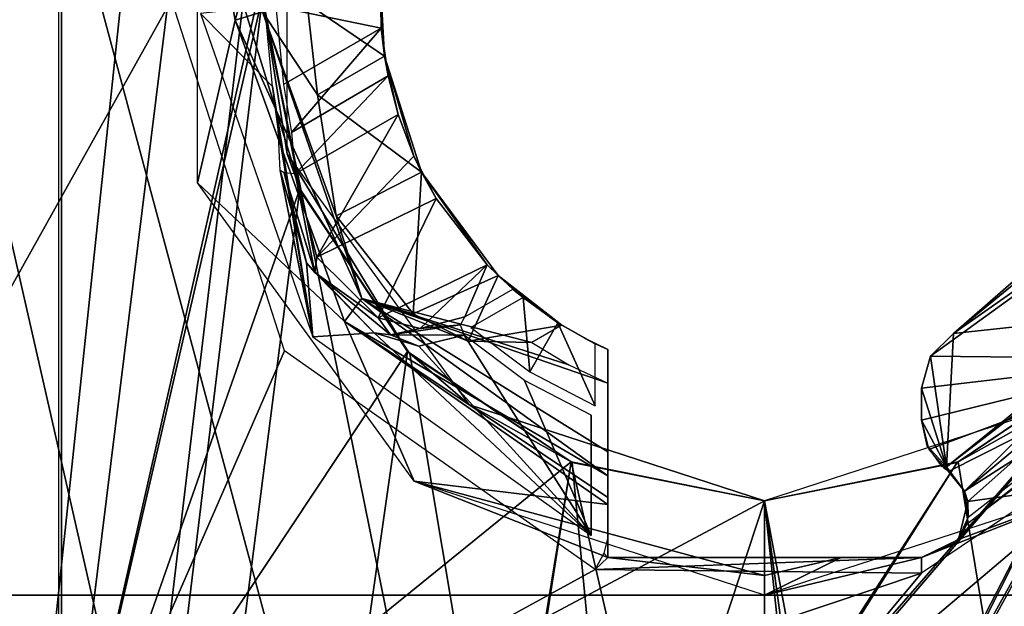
# Model space of a CAD drawing. Header units: millimetres. Extents: x -108 to 112, y -157 to 157.
# Tile 99 of 118: x -22 to -6, y 35 to 44. Entities that reach past the tile are written whole.
import ezdxf

# ---------------------------------------------------------------- set-up
doc = ezdxf.new("R2010")
doc.units = ezdxf.units.MM
doc.header["$LTSCALE"] = 33.374815
for name, color, linetype in [('198', 7, 'CONTINUOUS'), ('5', 7, 'CONTINUOUS'), ('589', 7, 'CONTINUOUS'), ('590', 7, 'CONTINUOUS'), ('602', 7, 'CONTINUOUS'), ('603', 7, 'CONTINUOUS'), ('625', 7, 'CONTINUOUS'), ('626', 7, 'CONTINUOUS'), ('627', 7, 'CONTINUOUS'), ('628', 7, 'CONTINUOUS'), ('629', 7, 'CONTINUOUS'), ('630', 7, 'CONTINUOUS'), ('631', 7, 'CONTINUOUS'), ('632', 7, 'CONTINUOUS'), ('633', 7, 'CONTINUOUS'), ('635', 7, 'CONTINUOUS'), ('636', 7, 'CONTINUOUS'), ('637', 7, 'CONTINUOUS'), ('642', 7, 'CONTINUOUS'), ('644', 7, 'CONTINUOUS'), ('645', 7, 'CONTINUOUS'), ('646', 7, 'CONTINUOUS'), ('647', 7, 'CONTINUOUS'), ('648', 7, 'CONTINUOUS'), ('650', 7, 'CONTINUOUS'), ('653', 7, 'CONTINUOUS'), ('656', 7, 'CONTINUOUS'), ('657', 7, 'CONTINUOUS'), ('659', 7, 'CONTINUOUS'), ('664', 7, 'CONTINUOUS'), ('665', 7, 'CONTINUOUS'), ('667', 7, 'CONTINUOUS'), ('966', 7, 'CONTINUOUS')]:
    doc.layers.add(name, color=color, linetype=linetype)

msp = doc.modelspace()

# ---------------------------------------------------------------- linework, layer by layer
at = {"layer": '198', "color": 7, "linetype": 'CONTINUOUS'}
for points in [[(-83, 47.9, -68.5), (83, 47.9, -68.5), (83, 1.6, -68.5), (-83, 47.9, -68.5)], [(-83, 47.9, -68.5), (83, 1.6, -68.5), (24.489, 1.737, -68.5), (-83, 47.9, -68.5)], [(-83, 47.9, -68.5), (24.489, 1.737, -68.5), (-43.011, 1.737, -68.5), (-83, 47.9, -68.5)]]:
    msp.add_3dface(points, dxfattribs=at)
at = {"layer": '5', "color": 7, "linetype": 'CONTINUOUS'}
for points in [[(42, 155, 60), (-42, 155, 60), (-28.535, 33.535, 60), (42, 155, 60)], [(-25, 35, 60), (42, 155, 60), (-28.535, 33.535, 60), (-25, 35, 60)], [(25, 35, 60), (42, 155, 60), (-25, 35, 60), (25, 35, 60)]]:
    msp.add_3dface(points, dxfattribs=at)
at = {"layer": '589', "linetype": 'CONTINUOUS'}
for points in [[(-35.75, -100, -91), (-35.75, 100, -91), (-16.749, -80.026, -91), (-35.75, -100, -91)], [(-35.75, 100, -91), (-10.25, -36.5, -91), (-13.333, -37.12, -91), (-35.75, 100, -91)], [(-10.25, -36.5, -91), (-35.75, 100, -91), (-15.25, -0.02, -91), (-10.25, -36.5, -91)], [(-18.249, -44.532, -91), (-35.75, 100, -91), (-17.654, -41.472, -91), (-18.249, -44.532, -91)], [(-35.75, 100, -91), (-18.249, -44.532, -91), (-14.873, -75.431, -91), (-35.75, 100, -91)], [(-17.654, -41.472, -91), (-35.75, 100, -91), (-15.939, -38.877, -91), (-17.654, -41.472, -91)], [(-15.939, -38.877, -91), (-35.75, 100, -91), (-13.333, -37.12, -91), (-15.939, -38.877, -91)], [(-17.629, 41.41, -91), (-35.75, 100, -91), (-18.249, 44.468, -91), (-17.629, 41.41, -91)], [(-35.75, 100, -91), (-17.629, 41.41, -91), (-10.25, 5, -91), (-35.75, 100, -91)], [(-35.75, 100, -91), (-10.25, 5, -91), (-13.812, 3.508, -91), (-35.75, 100, -91)], [(-15.25, -0.02, -91), (-35.75, 100, -91), (-13.812, 3.508, -91), (-15.25, -0.02, -91)], [(-16.749, -80.026, -91), (-35.75, 100, -91), (-14.873, -75.431, -91), (-16.749, -80.026, -91)], [(-17.629, 41.41, -91), (-15.904, 38.841, -91), (-10.25, 5, -91), (-17.629, 41.41, -91)], [(-15.904, 38.841, -91), (-13.317, 37.113, -91), (-10.25, 5, -91), (-15.904, 38.841, -91)], [(-4.561, 38.877, -91), (15.25, -100, -91), (-7.167, 37.12, -91), (-4.561, 38.877, -91)], [(-13.317, 37.113, -91), (-10.25, 36.5, -91), (-10.25, 5, -91), (-13.317, 37.113, -91)], [(-7.167, 37.12, -91), (15.25, -100, -91), (-10.25, 36.5, -91), (-7.167, 37.12, -91)], [(-10.25, 36.5, -91), (15.25, -100, -91), (-5.25, 0.032, -91), (-10.25, 36.5, -91)], [(-10.25, 5, -91), (-10.25, 36.5, -91), (-6.703, 3.522, -91), (-10.25, 5, -91)], [(-6.703, 3.522, -91), (-10.25, 36.5, -91), (-5.25, 0.032, -91), (-6.703, 3.522, -91)]]:
    msp.add_3dface(points, dxfattribs=at)
at = {"layer": '590', "linetype": 'CONTINUOUS'}
for points in [[(-35.75, 100, -89), (-35.75, -100, -89), (-16.749, 80.026, -89), (-35.75, 100, -89)], [(15.25, 100, -89), (-2.871, 41.41, -89), (-10.25, 8.9, -89), (15.25, 100, -89)], [(-7.484, 8.459, -89), (15.25, 100, -89), (-10.25, 8.9, -89), (-7.484, 8.459, -89)], [(-4.98, 7.17, -89), (15.25, 100, -89), (-7.484, 8.459, -89), (-4.98, 7.17, -89)], [(-4.561, -38.877, -89), (15.25, 100, -89), (-7.167, -37.12, -89), (-4.561, -38.877, -89)], [(-7.167, -37.12, -89), (15.25, 100, -89), (-1.792, -2.767, -89), (-7.167, -37.12, -89)], [(-16.749, 80.026, -89), (-35.75, -100, -89), (-14.873, 75.431, -89), (-16.749, 80.026, -89)], [(-35.75, -100, -89), (-18.249, 44.532, -89), (-14.873, 75.431, -89), (-35.75, -100, -89)], [(-18.249, 44.532, -89), (-35.75, -100, -89), (-17.654, 41.472, -89), (-18.249, 44.532, -89)], [(-17.654, 41.472, -89), (-35.75, -100, -89), (-15.939, 38.877, -89), (-17.654, 41.472, -89)], [(-2.871, 41.41, -89), (-8.52, 29.247, -89), (-10.25, 8.9, -89), (-2.871, 41.41, -89)], [(-8.52, 29.247, -89), (-2.871, 41.41, -89), (-8.513, 31.239, -89), (-8.52, 29.247, -89)], [(-2.871, 41.41, -89), (-4.596, 38.841, -89), (-8.513, 31.239, -89), (-2.871, 41.41, -89)], [(-15.939, 38.877, -89), (-35.75, -100, -89), (-13.333, 37.12, -89), (-15.939, 38.877, -89)], [(-4.596, 38.841, -89), (-7.183, 37.113, -89), (-10.25, 32.25, -89), (-4.596, 38.841, -89)], [(-8.513, 31.239, -89), (-4.596, 38.841, -89), (-10.25, 32.25, -89), (-8.513, 31.239, -89)], [(-13.333, 37.12, -89), (-35.75, -100, -89), (-18.708, 2.767, -89), (-13.333, 37.12, -89)], [(-11.98, 31.253, -89), (-13.333, 37.12, -89), (-18.708, 2.767, -89), (-11.98, 31.253, -89)], [(-10.25, 36.5, -89), (-13.333, 37.12, -89), (-11.98, 31.253, -89), (-10.25, 36.5, -89)], [(-7.183, 37.113, -89), (-10.25, 36.5, -89), (-10.25, 32.25, -89), (-7.183, 37.113, -89)], [(-10.25, 32.25, -89), (-10.25, 36.5, -89), (-11.98, 31.253, -89), (-10.25, 32.25, -89)]]:
    msp.add_3dface(points, dxfattribs=at)
at = {"layer": '602', "linetype": 'CONTINUOUS'}
for points in [[(-7.167, 37.12, -91), (-7.183, 37.113, -89), (-4.596, 38.841, -89), (-7.167, 37.12, -91)], [(-4.561, 38.877, -91), (-7.167, 37.12, -91), (-4.596, 38.841, -89), (-4.561, 38.877, -91)], [(-7.167, 37.12, -91), (-10.25, 36.5, -91), (-7.183, 37.113, -89), (-7.167, 37.12, -91)], [(-10.25, 36.5, -91), (-10.25, 36.5, -89), (-7.183, 37.113, -89), (-10.25, 36.5, -91)]]:
    msp.add_3dface(points, dxfattribs=at)
at = {"layer": '603', "linetype": 'CONTINUOUS'}
for points in [[(-18.249, 44.468, -91), (-18.249, 44.532, -89), (-17.654, 41.472, -89), (-18.249, 44.468, -91)], [(-17.629, 41.41, -91), (-18.249, 44.468, -91), (-17.654, 41.472, -89), (-17.629, 41.41, -91)], [(-17.629, 41.41, -91), (-17.654, 41.472, -89), (-15.939, 38.877, -89), (-17.629, 41.41, -91)], [(-15.904, 38.841, -91), (-17.629, 41.41, -91), (-15.939, 38.877, -89), (-15.904, 38.841, -91)], [(-15.904, 38.841, -91), (-15.939, 38.877, -89), (-13.333, 37.12, -89), (-15.904, 38.841, -91)], [(-13.317, 37.113, -91), (-15.904, 38.841, -91), (-13.333, 37.12, -89), (-13.317, 37.113, -91)], [(-10.25, 36.5, -89), (-13.317, 37.113, -91), (-13.333, 37.12, -89), (-10.25, 36.5, -89)], [(-10.25, 36.5, -91), (-13.317, 37.113, -91), (-10.25, 36.5, -89), (-10.25, 36.5, -91)]]:
    msp.add_3dface(points, dxfattribs=at)
at = {"layer": '625', "color": 7, "linetype": 'CONTINUOUS'}
for points in [[(-21.5, 58.5, -87), (-21.5, 30.5, -87), (-17.629, 47.59, -87), (-21.5, 58.5, -87)], [(-17.629, 47.59, -87), (-21.5, 30.5, -87), (-18.249, 44.532, -87), (-17.629, 47.59, -87)], [(-18.249, 44.532, -87), (-21.5, 30.5, -87), (-17.654, 41.472, -87), (-18.249, 44.532, -87)], [(-17.654, 41.472, -87), (-21.5, 30.5, -87), (-15.939, 38.877, -87), (-17.654, 41.472, -87)], [(-8.426, 31.289, -87), (1, 30.5, -87), (-2.871, 41.41, -87), (-8.426, 31.289, -87)], [(-4.596, 38.841, -87), (-8.426, 31.289, -87), (-2.871, 41.41, -87), (-4.596, 38.841, -87)], [(-15.939, 38.877, -87), (-21.5, 30.5, -87), (-13.333, 37.12, -87), (-15.939, 38.877, -87)], [(-10.25, 32.35, -87), (-8.426, 31.289, -87), (-4.596, 38.841, -87), (-10.25, 32.35, -87)], [(-7.183, 37.113, -87), (-10.25, 32.35, -87), (-4.596, 38.841, -87), (-7.183, 37.113, -87)], [(-13.333, 37.12, -87), (-21.5, 30.5, -87), (-10.25, 36.5, -87), (-13.333, 37.12, -87)], [(-10.25, 36.5, -87), (-10.25, 32.35, -87), (-7.183, 37.113, -87), (-10.25, 36.5, -87)], [(-21.5, 30.5, -87), (-10.25, 32.35, -87), (-10.25, 36.5, -87), (-21.5, 30.5, -87)]]:
    msp.add_3dface(points, dxfattribs=at)
at = {"layer": '626', "color": 7, "linetype": 'CONTINUOUS'}
for points in [[(-17.858, 46.972, -89), (-18.249, 44.532, -87), (-17.858, 42.028, -89), (-17.858, 46.972, -89)], [(-18.249, 44.532, -87), (-17.654, 41.472, -87), (-17.858, 42.028, -89), (-18.249, 44.532, -87)], [(-17.654, 41.472, -87), (-15.939, 38.877, -87), (-17.858, 42.028, -89), (-17.654, 41.472, -87)], [(-17.858, 42.028, -89), (-15.939, 38.877, -87), (-14.952, 38.028, -89), (-17.858, 42.028, -89)], [(-15.939, 38.877, -87), (-13.333, 37.12, -87), (-14.952, 38.028, -89), (-15.939, 38.877, -87)], [(-13.333, 37.12, -87), (-10.25, 36.5, -87), (-14.952, 38.028, -89), (-13.333, 37.12, -87)], [(-14.952, 38.028, -89), (-10.25, 36.5, -87), (-10.25, 36.5, -89), (-14.952, 38.028, -89)]]:
    msp.add_3dface(points, dxfattribs=at)
at = {"layer": '627', "color": 7, "linetype": 'CONTINUOUS'}
for points in [[(-7.183, 37.113, -87), (-4.596, 38.841, -87), (-5.548, 38.028, -89), (-7.183, 37.113, -87)], [(-10.25, 36.5, -89), (-7.183, 37.113, -87), (-5.548, 38.028, -89), (-10.25, 36.5, -89)], [(-10.25, 36.5, -87), (-7.183, 37.113, -87), (-10.25, 36.5, -89), (-10.25, 36.5, -87)]]:
    msp.add_3dface(points, dxfattribs=at)
at = {"layer": '628', "linetype": 'CONTINUOUS'}
msp.add_3dface([(-3.637, 38.707, -83.574), (-7.075, 36.093, -85.01), (-2.78, 39.502, -85.026), (-3.637, 38.707, -83.574)], dxfattribs=at)
at = {"layer": '629', "linetype": 'CONTINUOUS'}
for points in [[(-7.064, 36.655, -84.573), (-7.321, 36.965, -84.405), (-7.065, 36.656, -86.587), (-7.064, 36.655, -84.573)], [(-7.321, 36.965, -84.405), (-7.321, 36.965, -85.994), (-7.065, 36.656, -86.587), (-7.321, 36.965, -84.405)], [(-7.064, 36.655, -84.573), (-7.065, 36.656, -86.587), (-7.013, 36.491, -86.728), (-7.064, 36.655, -84.573)], [(-7.008, 36.24, -84.798), (-7.064, 36.655, -84.573), (-7.013, 36.491, -86.728), (-7.008, 36.24, -84.798)], [(-7.008, 36.24, -84.798), (-7.013, 36.491, -86.728), (-7.161, 35.886, -86.959), (-7.008, 36.24, -84.798)], [(-7.008, 36.24, -84.798), (-7.161, 35.886, -86.959), (-7.028, 36.146, -84.88), (-7.008, 36.24, -84.798)], [(-7.041, 36.106, -85.006), (-7.161, 35.886, -86.959), (-7.202, 35.838, -85.397), (-7.041, 36.106, -85.006)], [(-7.028, 36.146, -84.88), (-7.161, 35.886, -86.959), (-7.041, 36.106, -85.006), (-7.028, 36.146, -84.88)], [(-7.161, 35.886, -86.959), (-7.75, 35.6, -86.978), (-7.202, 35.838, -85.397), (-7.161, 35.886, -86.959)], [(-7.202, 35.838, -85.397), (-7.75, 35.6, -86.978), (-7.75, 35.6, -85.5), (-7.202, 35.838, -85.397)], [(-7.75, 35.6, -85.437), (-7.202, 35.838, -85.397), (-7.75, 35.6, -85.5), (-7.75, 35.6, -85.437)]]:
    msp.add_3dface(points, dxfattribs=at)
at = {"layer": '630', "linetype": 'CONTINUOUS'}
for points in [[(-7.61, 38.807, -83.405), (-2.605, 42.422, -81.442), (-7.241, 39.166, -83.21), (-7.61, 38.807, -83.405)], [(-2.605, 42.422, -81.442), (-7.61, 38.807, -83.405), (-3.769, 38.761, -83.43), (-2.605, 42.422, -81.442)], [(-7.241, 39.166, -83.21), (-2.605, 42.422, -81.442), (-5.602, 40.511, -82.48), (-7.241, 39.166, -83.21)], [(-7.61, 38.807, -83.405), (-7.75, 38.295, -83.683), (-3.769, 38.761, -83.43), (-7.61, 38.807, -83.405)], [(-3.769, 38.761, -83.43), (-7.75, 38.295, -83.683), (-7.75, 37.786, -83.959), (-3.769, 38.761, -83.43)], [(-7.634, 37.317, -84.214), (-3.769, 38.761, -83.43), (-7.75, 37.786, -83.959), (-7.634, 37.317, -84.214)], [(-7.321, 36.965, -84.405), (-3.769, 38.761, -83.43), (-7.634, 37.317, -84.214), (-7.321, 36.965, -84.405)], [(-7.064, 36.655, -84.573), (-3.769, 38.761, -83.43), (-7.321, 36.965, -84.405), (-7.064, 36.655, -84.573)], [(-7.008, 36.24, -84.798), (-3.769, 38.761, -83.43), (-7.064, 36.655, -84.573), (-7.008, 36.24, -84.798)]]:
    msp.add_3dface(points, dxfattribs=at)
at = {"layer": '631', "linetype": 'CONTINUOUS'}
for points in [[(-7.241, 39.166, -84.348), (-5.602, 40.511, -82.48), (-5.367, 40.8, -83.461), (-7.241, 39.166, -84.348)], [(-7.241, 39.166, -83.21), (-5.602, 40.511, -82.48), (-7.241, 39.166, -84.348), (-7.241, 39.166, -83.21)]]:
    msp.add_3dface(points, dxfattribs=at)
at = {"layer": '632', "linetype": 'CONTINUOUS'}
for points in [[(-7.241, 39.166, -84.348), (-5.367, 40.8, -83.461), (-4.148, 39.502, -84.165), (-7.241, 39.166, -84.348)], [(-7.351, 37.044, -85.5), (-7.241, 39.166, -84.348), (-4.148, 39.502, -84.165), (-7.351, 37.044, -85.5)], [(-7.61, 38.807, -84.543), (-7.241, 39.166, -84.348), (-7.351, 37.044, -85.5), (-7.61, 38.807, -84.543)], [(-7.75, 38.295, -84.821), (-7.61, 38.807, -84.543), (-7.351, 37.044, -85.5), (-7.75, 38.295, -84.821)], [(-7.75, 37.786, -85.097), (-7.75, 38.295, -84.821), (-7.351, 37.044, -85.5), (-7.75, 37.786, -85.097)], [(-7.663, 37.376, -85.32), (-7.75, 37.786, -85.097), (-7.351, 37.044, -85.5), (-7.663, 37.376, -85.32)], [(-7.42, 37.044, -85.5), (-7.663, 37.376, -85.32), (-7.351, 37.044, -85.5), (-7.42, 37.044, -85.5)]]:
    msp.add_3dface(points, dxfattribs=at)
at = {"layer": '633', "linetype": 'CONTINUOUS'}
for points in [[(-7.75, 35.6, -85.437), (-7.75, 35.6, -85.5), (-7.75, 35.478, -85.484), (-7.75, 35.6, -85.437)], [(-7.75, 35.478, -85.484), (-7.75, 35.6, -85.5), (-7.75, 35.348, -85.5), (-7.75, 35.478, -85.484)]]:
    msp.add_3dface(points, dxfattribs=at)
at = {"layer": '635', "linetype": 'CONTINUOUS'}
for points in [[(-7.75, 37.786, -83.959), (-7.75, 38.295, -83.683), (-7.75, 38.295, -84.821), (-7.75, 37.786, -83.959)], [(-7.75, 37.786, -83.959), (-7.75, 38.295, -84.821), (-7.75, 37.786, -85.097), (-7.75, 37.786, -83.959)]]:
    msp.add_3dface(points, dxfattribs=at)
at = {"layer": '636', "linetype": 'CONTINUOUS'}
for points in [[(-21.45, 58.25, -85.5), (-21.45, 30.75, -85.5), (-19.736, 44.604, -85.5), (-21.45, 58.25, -85.5)], [(-19.736, 44.604, -85.5), (-21.45, 30.75, -85.5), (-17.898, 38.889, -85.5), (-19.736, 44.604, -85.5)], [(-17.898, 38.889, -85.5), (-21.45, 30.75, -85.5), (-12.95, 35.405, -85.5), (-17.898, 38.889, -85.5)], [(-7.75, 35.348, -85.5), (-10.25, 32.35, -85.5), (-2.726, 38.723, -85.5), (-7.75, 35.348, -85.5)], [(-10.25, 32.35, -85.5), (-8.426, 31.289, -85.5), (-2.726, 38.723, -85.5), (-10.25, 32.35, -85.5)], [(-8.426, 31.289, -85.5), (0.95, 30.75, -85.5), (-2.726, 38.723, -85.5), (-8.426, 31.289, -85.5)], [(-12.81, 35.666, -85.5), (-12.75, 35.6, -85.5), (-12.75, 35.918, -85.5), (-12.81, 35.666, -85.5)], [(-12.95, 35.405, -85.5), (-12.75, 35.6, -85.5), (-12.81, 35.666, -85.5), (-12.95, 35.405, -85.5)], [(-7.75, 35.348, -85.5), (-7.75, 35.6, -85.5), (-12.95, 35.405, -85.5), (-7.75, 35.348, -85.5)], [(-7.75, 35.6, -85.5), (-12.75, 35.6, -85.5), (-12.95, 35.405, -85.5), (-7.75, 35.6, -85.5)], [(-21.45, 30.75, -85.5), (-7.75, 35.348, -85.5), (-12.95, 35.405, -85.5), (-21.45, 30.75, -85.5)], [(-7.75, 35.348, -85.5), (-21.45, 30.75, -85.5), (-10.25, 32.35, -85.5), (-7.75, 35.348, -85.5)]]:
    msp.add_3dface(points, dxfattribs=at)
at = {"layer": '637', "linetype": 'CONTINUOUS'}
for points in [[(-21.45, 30.75, -85.5), (-21.45, 58.25, -85.5), (-21.45, 30.75, -87), (-21.45, 30.75, -85.5)], [(-21.45, 30.75, -87), (-21.45, 58.25, -85.5), (-21.45, 58.25, -87), (-21.45, 30.75, -87)]]:
    msp.add_3dface(points, dxfattribs=at)
at = {"layer": '642', "linetype": 'CONTINUOUS'}
for points in [[(-12.75, 36.692, -82.47), (-12.75, 38.376, -81), (-12.75, 38.91, -80.2), (-12.75, 36.692, -82.47)], [(-12.75, 38.91, -80.2), (-12.75, 38.376, -81), (-12.75, 38.91, -81), (-12.75, 38.91, -80.2)], [(-12.75, 38.015, -80.2), (-12.75, 36.692, -82.47), (-12.75, 38.91, -80.2), (-12.75, 38.015, -80.2)], [(-12.75, 37.279, -83.132), (-12.75, 38.376, -81), (-12.75, 36.692, -82.47), (-12.75, 37.279, -83.132)], [(-12.75, 36.901, -85.5), (-12.75, 37.279, -83.132), (-12.75, 36.073, -85.287), (-12.75, 36.901, -85.5)], [(-12.75, 36.073, -85.287), (-12.75, 37.279, -83.132), (-12.75, 36.137, -85.037), (-12.75, 36.073, -85.287)], [(-12.75, 36.137, -85.037), (-12.75, 37.279, -83.132), (-12.75, 36.692, -82.47), (-12.75, 36.137, -85.037)], [(-12.75, 36.901, -85.5), (-12.75, 35.918, -85.5), (-12.75, 35.6, -86.978), (-12.75, 36.901, -85.5)], [(-12.75, 35.918, -85.5), (-12.75, 36.901, -85.5), (-12.75, 36.073, -85.287), (-12.75, 35.918, -85.5)], [(-12.75, 36.551, -86.442), (-12.75, 36.901, -85.5), (-12.75, 36.442, -86.557), (-12.75, 36.551, -86.442)], [(-12.75, 36.442, -86.557), (-12.75, 36.901, -85.5), (-12.75, 35.6, -86.978), (-12.75, 36.442, -86.557)], [(-12.75, 35.918, -85.5), (-12.75, 35.6, -85.5), (-12.75, 35.6, -86.978), (-12.75, 35.918, -85.5)]]:
    msp.add_3dface(points, dxfattribs=at)
at = {"layer": '644', "linetype": 'CONTINUOUS'}
for points in [[(-17.537, 44.421, -82.2), (-17.375, 42.968, -82.2), (-18.247, 44.288, -85.5), (-17.537, 44.421, -82.2)], [(-17.375, 42.968, -82.2), (-17.076, 41.038, -83.171), (-18.247, 44.288, -85.5), (-17.375, 42.968, -82.2)], [(-18.247, 44.288, -85.5), (-17.076, 41.038, -83.171), (-16.668, 39.724, -85.5), (-18.247, 44.288, -85.5)], [(-17.076, 41.038, -83.171), (-15.847, 39.479, -82.768), (-16.668, 39.724, -85.5), (-17.076, 41.038, -83.171)], [(-12.75, 38.376, -81), (-12.75, 37.279, -83.132), (-16.668, 39.724, -85.5), (-12.75, 38.376, -81)], [(-13.37, 38.668, -81), (-12.75, 38.376, -81), (-16.668, 39.724, -85.5), (-13.37, 38.668, -81)], [(-12.75, 37.279, -83.132), (-12.75, 36.901, -85.5), (-16.668, 39.724, -85.5), (-12.75, 37.279, -83.132)], [(-13.956, 39.022, -81), (-13.37, 38.668, -81), (-16.668, 39.724, -85.5), (-13.956, 39.022, -81)], [(-14.973, 39.044, -82.048), (-13.956, 39.022, -81), (-16.668, 39.724, -85.5), (-14.973, 39.044, -82.048)], [(-15.847, 39.479, -82.768), (-14.973, 39.044, -82.048), (-16.668, 39.724, -85.5), (-15.847, 39.479, -82.768)]]:
    msp.add_3dface(points, dxfattribs=at)
at = {"layer": '645', "linetype": 'CONTINUOUS'}
for points in [[(-17.334, 49.087, -86.561), (-18.682, 44.158, -86.561), (-19.285, 47.436, -87), (-17.334, 49.087, -86.561)], [(-17.334, 49.087, -86.561), (-18.247, 44.288, -85.5), (-18.682, 44.158, -86.561), (-17.334, 49.087, -86.561)], [(-19.285, 47.436, -87), (-18.682, 44.158, -86.561), (-19.285, 41.564, -87), (-19.285, 47.436, -87)], [(-18.247, 44.288, -85.5), (-16.668, 39.724, -85.5), (-18.682, 44.158, -86.561), (-18.247, 44.288, -85.5)], [(-18.682, 44.158, -86.561), (-16.94, 39.355, -86.561), (-19.285, 41.564, -87), (-18.682, 44.158, -86.561)], [(-18.682, 44.158, -86.561), (-16.668, 39.724, -85.5), (-16.94, 39.355, -86.561), (-18.682, 44.158, -86.561)], [(-19.285, 41.564, -87), (-16.94, 39.355, -86.561), (-15.834, 36.814, -87), (-19.285, 41.564, -87)], [(-16.668, 39.724, -85.5), (-12.75, 36.901, -85.5), (-16.94, 39.355, -86.561), (-16.668, 39.724, -85.5)], [(-12.75, 36.901, -85.5), (-12.75, 36.551, -86.442), (-16.94, 39.355, -86.561), (-12.75, 36.901, -85.5)], [(-12.75, 36.551, -86.442), (-12.75, 36.442, -86.557), (-16.94, 39.355, -86.561), (-12.75, 36.551, -86.442)], [(-16.94, 39.355, -86.561), (-12.75, 36.442, -86.557), (-15.834, 36.814, -87), (-16.94, 39.355, -86.561)], [(-10.25, 35.313, -86.967), (-10.25, 35, -87), (-15.834, 36.814, -87), (-10.25, 35.313, -86.967)], [(-12.75, 35.6, -86.978), (-10.25, 35.313, -86.967), (-15.834, 36.814, -87), (-12.75, 35.6, -86.978)], [(-12.75, 36.442, -86.557), (-12.75, 35.6, -86.978), (-15.834, 36.814, -87), (-12.75, 36.442, -86.557)], [(-10.25, 35.6, -86.875), (-10.25, 35.313, -86.967), (-12.75, 35.6, -86.978), (-10.25, 35.6, -86.875)], [(-10.25, 35.6, -86.875), (-12.75, 35.6, -86.978), (-10.325, 35.6, -86.875), (-10.25, 35.6, -86.875)], [(-10.325, 35.6, -86.875), (-12.75, 35.6, -86.978), (-10.399, 35.6, -86.875), (-10.325, 35.6, -86.875)], [(-10.399, 35.6, -86.875), (-12.75, 35.6, -86.978), (-11.545, 35.6, -86.912), (-10.399, 35.6, -86.875)]]:
    msp.add_3dface(points, dxfattribs=at)
at = {"layer": '646', "linetype": 'CONTINUOUS'}
for points in [[(-7.351, 37.044, -85.5), (-3.588, 40.071, -85.5), (-7.065, 36.656, -86.587), (-7.351, 37.044, -85.5)], [(-7.065, 36.656, -86.587), (-3.588, 40.071, -85.5), (-3.169, 39.909, -86.561), (-7.065, 36.656, -86.587)], [(-7.065, 36.656, -86.587), (-3.169, 39.909, -86.561), (-7.013, 36.491, -86.728), (-7.065, 36.656, -86.587)], [(-7.013, 36.491, -86.728), (-3.169, 39.909, -86.561), (-4.666, 36.814, -87), (-7.013, 36.491, -86.728)], [(-7.351, 37.044, -85.5), (-7.38, 37.009, -85.755), (-7.399, 37.025, -85.5), (-7.351, 37.044, -85.5)], [(-7.321, 36.965, -85.994), (-7.38, 37.009, -85.755), (-7.351, 37.044, -85.5), (-7.321, 36.965, -85.994)], [(-7.321, 36.965, -85.994), (-7.351, 37.044, -85.5), (-7.065, 36.656, -86.587), (-7.321, 36.965, -85.994)], [(-10.25, 35, -87), (-7.75, 35.6, -86.978), (-4.666, 36.814, -87), (-10.25, 35, -87)], [(-7.75, 35.6, -86.978), (-7.161, 35.886, -86.959), (-4.666, 36.814, -87), (-7.75, 35.6, -86.978)], [(-7.161, 35.886, -86.959), (-7.013, 36.491, -86.728), (-4.666, 36.814, -87), (-7.161, 35.886, -86.959)], [(-9.033, 35.6, -86.908), (-7.75, 35.6, -86.978), (-10.25, 35, -87), (-9.033, 35.6, -86.908)], [(-10.25, 35.6, -86.875), (-9.033, 35.6, -86.908), (-10.25, 35.313, -86.967), (-10.25, 35.6, -86.875)], [(-10.25, 35.313, -86.967), (-9.033, 35.6, -86.908), (-10.25, 35, -87), (-10.25, 35.313, -86.967)]]:
    msp.add_3dface(points, dxfattribs=at)
at = {"layer": '647', "linetype": 'CONTINUOUS'}
msp.add_3dface([(-7.351, 37.044, -85.5), (-4.148, 39.502, -84.165), (-3.588, 40.071, -85.5), (-7.351, 37.044, -85.5)], dxfattribs=at)
at = {"layer": '648', "linetype": 'CONTINUOUS'}
for points in [[(-15.715, 41.736, -83.181), (-17.375, 42.968, -82.2), (-16.305, 43.586, -82.2), (-15.715, 41.736, -83.181)], [(-17.076, 41.038, -83.171), (-17.375, 42.968, -82.2), (-15.715, 41.736, -83.181), (-17.076, 41.038, -83.171)], [(-15.847, 39.479, -82.768), (-17.076, 41.038, -83.171), (-15.715, 41.736, -83.181), (-15.847, 39.479, -82.768)], [(-14.497, 40.088, -82.674), (-15.847, 39.479, -82.768), (-15.715, 41.736, -83.181), (-14.497, 40.088, -82.674)], [(-14.973, 39.044, -82.048), (-15.847, 39.479, -82.768), (-14.497, 40.088, -82.674), (-14.973, 39.044, -82.048)], [(-13.479, 39.297, -81), (-14.973, 39.044, -82.048), (-14.497, 40.088, -82.674), (-13.479, 39.297, -81)], [(-13.956, 39.022, -81), (-14.973, 39.044, -82.048), (-13.479, 39.297, -81), (-13.956, 39.022, -81)]]:
    msp.add_3dface(points, dxfattribs=at)
at = {"layer": '650', "linetype": 'CONTINUOUS'}
for points in [[(-16.356, 44.03, -81.2), (-16.369, 44.736, -82.2), (-16.365, 44.829, -81.2), (-16.356, 44.03, -81.2)], [(-16.305, 43.586, -82.2), (-16.369, 44.736, -82.2), (-16.356, 44.03, -81.2), (-16.305, 43.586, -82.2)], [(-16.249, 43.272, -81.33), (-16.305, 43.586, -82.2), (-16.356, 44.03, -81.2), (-16.249, 43.272, -81.33)], [(-15.715, 41.736, -83.181), (-16.305, 43.586, -82.2), (-15.837, 41.993, -82.101), (-15.715, 41.736, -83.181)], [(-15.837, 41.993, -82.101), (-16.305, 43.586, -82.2), (-16.09, 42.656, -81.7), (-15.837, 41.993, -82.101)], [(-16.09, 42.656, -81.7), (-16.305, 43.586, -82.2), (-16.249, 43.272, -81.33), (-16.09, 42.656, -81.7)], [(-15.481, 41.316, -82.195), (-15.715, 41.736, -83.181), (-15.837, 41.993, -82.101), (-15.481, 41.316, -82.195)], [(-14.497, 40.088, -82.674), (-15.715, 41.736, -83.181), (-14.668, 40.259, -81.563), (-14.497, 40.088, -82.674)], [(-14.668, 40.259, -81.563), (-15.715, 41.736, -83.181), (-15.481, 41.316, -82.195), (-14.668, 40.259, -81.563)], [(-14.263, 39.874, -80.2), (-14.497, 40.088, -82.674), (-14.668, 40.259, -81.563), (-14.263, 39.874, -80.2)], [(-13.479, 39.297, -81), (-14.497, 40.088, -82.674), (-13.545, 39.338, -80), (-13.479, 39.297, -81)], [(-13.545, 39.338, -80), (-14.497, 40.088, -82.674), (-14.099, 39.737, -80), (-13.545, 39.338, -80)], [(-14.099, 39.737, -80), (-14.497, 40.088, -82.674), (-14.218, 39.835, -80.062), (-14.099, 39.737, -80)], [(-14.218, 39.835, -80.062), (-14.497, 40.088, -82.674), (-14.263, 39.874, -80.2), (-14.218, 39.835, -80.062)], [(-12.95, 39.003, -80), (-13.479, 39.297, -81), (-13.545, 39.338, -80), (-12.95, 39.003, -80)], [(-13.121, 39.091, -81), (-13.479, 39.297, -81), (-12.95, 39.003, -80), (-13.121, 39.091, -81)], [(-12.75, 38.91, -80.2), (-12.75, 38.91, -81), (-13.121, 39.091, -81), (-12.75, 38.91, -80.2)], [(-12.75, 38.91, -80.2), (-13.121, 39.091, -81), (-12.806, 38.935, -80.061), (-12.75, 38.91, -80.2)], [(-12.806, 38.935, -80.061), (-13.121, 39.091, -81), (-12.95, 39.003, -80), (-12.806, 38.935, -80.061)]]:
    msp.add_3dface(points, dxfattribs=at)
at = {"layer": '653', "linetype": 'CONTINUOUS'}
for points in [[(-16.305, 43.586, -82.2), (-17.537, 44.421, -82.2), (-16.369, 44.736, -82.2), (-16.305, 43.586, -82.2)], [(-17.375, 42.968, -82.2), (-17.537, 44.421, -82.2), (-16.305, 43.586, -82.2), (-17.375, 42.968, -82.2)]]:
    msp.add_3dface(points, dxfattribs=at)
at = {"layer": '656', "linetype": 'CONTINUOUS'}
for points in [[(-18.089, 43.099, -81.307), (-18.212, 44.372, -81.307), (-19.234, 44.263, -85.026), (-18.089, 43.099, -81.307)], [(-17.446, 39.115, -85.026), (-18.089, 43.099, -81.307), (-19.234, 44.263, -85.026), (-17.446, 39.115, -85.026)], [(-17.997, 42.418, -81.42), (-18.089, 43.099, -81.307), (-17.446, 39.115, -85.026), (-17.997, 42.418, -81.42)], [(-17.968, 41.762, -81.767), (-17.997, 42.418, -81.42), (-17.446, 39.115, -85.026), (-17.968, 41.762, -81.767)], [(-17.547, 40.293, -82.33), (-17.968, 41.762, -81.767), (-17.446, 39.115, -85.026), (-17.547, 40.293, -82.33)], [(-16.468, 39.178, -81.756), (-17.547, 40.293, -82.33), (-17.446, 39.115, -85.026), (-16.468, 39.178, -81.756)], [(-13.011, 35.947, -85.026), (-16.468, 39.178, -81.756), (-17.446, 39.115, -85.026), (-13.011, 35.947, -85.026)], [(-15.761, 38.963, -81.031), (-16.468, 39.178, -81.756), (-13.011, 35.947, -85.026), (-15.761, 38.963, -81.031)], [(-15.034, 39.14, -80.08), (-15.761, 38.963, -81.031), (-13.011, 35.947, -85.026), (-15.034, 39.14, -80.08)], [(-14.076, 38.419, -80.08), (-15.034, 39.14, -80.08), (-13.011, 35.947, -85.026), (-14.076, 38.419, -80.08)], [(-13.011, 37.867, -80.08), (-14.076, 38.419, -80.08), (-13.011, 35.947, -85.026), (-13.011, 37.867, -80.08)], [(-13.01, 36.508, -82.417), (-13.011, 37.867, -80.08), (-13.011, 35.947, -85.026), (-13.01, 36.508, -82.417)]]:
    msp.add_3dface(points, dxfattribs=at)
at = {"layer": '657', "linetype": 'CONTINUOUS'}
for points in [[(-17.968, 41.762, -81.767), (-17.547, 40.293, -82.33), (-17.905, 41.723, -81.716), (-17.968, 41.762, -81.767)], [(-17.905, 41.723, -81.716), (-17.547, 40.293, -82.33), (-17.415, 40.135, -82.268), (-17.905, 41.723, -81.716)], [(-17.905, 41.723, -81.716), (-17.415, 40.135, -82.268), (-17.731, 41.709, -81.7), (-17.905, 41.723, -81.716)], [(-17.731, 41.709, -81.7), (-17.415, 40.135, -82.268), (-17.383, 40.383, -82.2), (-17.731, 41.709, -81.7)], [(-17.383, 40.383, -82.2), (-17.415, 40.135, -82.268), (-16.404, 39.415, -81.697), (-17.383, 40.383, -82.2)], [(-17.547, 40.293, -82.33), (-16.468, 39.178, -81.756), (-17.415, 40.135, -82.268), (-17.547, 40.293, -82.33)], [(-17.415, 40.135, -82.268), (-16.468, 39.178, -81.756), (-16.211, 39.147, -81.458), (-17.415, 40.135, -82.268)], [(-17.415, 40.135, -82.268), (-16.211, 39.147, -81.458), (-16.404, 39.415, -81.697), (-17.415, 40.135, -82.268)], [(-16.404, 39.415, -81.697), (-16.211, 39.147, -81.458), (-15.737, 39.244, -81.053), (-16.404, 39.415, -81.697)], [(-15.737, 39.244, -81.053), (-15.096, 39.303, -80.102), (-15.028, 39.432, -80.2), (-15.737, 39.244, -81.053)], [(-16.211, 39.147, -81.458), (-15.034, 39.14, -80.08), (-15.096, 39.303, -80.102), (-16.211, 39.147, -81.458)], [(-16.211, 39.147, -81.458), (-15.096, 39.303, -80.102), (-15.737, 39.244, -81.053), (-16.211, 39.147, -81.458)], [(-16.468, 39.178, -81.756), (-15.761, 38.963, -81.031), (-16.211, 39.147, -81.458), (-16.468, 39.178, -81.756)], [(-15.761, 38.963, -81.031), (-15.034, 39.14, -80.08), (-16.211, 39.147, -81.458), (-15.761, 38.963, -81.031)]]:
    msp.add_3dface(points, dxfattribs=at)
at = {"layer": '659', "linetype": 'CONTINUOUS'}
for points in [[(-16.09, 42.656, -81.7), (-17.731, 41.709, -81.7), (-17.383, 40.383, -82.2), (-16.09, 42.656, -81.7)], [(-15.837, 41.993, -82.101), (-16.09, 42.656, -81.7), (-17.383, 40.383, -82.2), (-15.837, 41.993, -82.101)], [(-15.481, 41.316, -82.195), (-15.837, 41.993, -82.101), (-17.383, 40.383, -82.2), (-15.481, 41.316, -82.195)], [(-15.481, 41.316, -82.195), (-17.383, 40.383, -82.2), (-16.404, 39.415, -81.697), (-15.481, 41.316, -82.195)], [(-14.668, 40.259, -81.563), (-15.481, 41.316, -82.195), (-16.404, 39.415, -81.697), (-14.668, 40.259, -81.563)], [(-14.668, 40.259, -81.563), (-16.404, 39.415, -81.697), (-15.737, 39.244, -81.053), (-14.668, 40.259, -81.563)], [(-14.668, 40.259, -81.563), (-15.737, 39.244, -81.053), (-15.028, 39.432, -80.2), (-14.668, 40.259, -81.563)], [(-14.263, 39.874, -80.2), (-14.668, 40.259, -81.563), (-15.028, 39.432, -80.2), (-14.263, 39.874, -80.2)]]:
    msp.add_3dface(points, dxfattribs=at)
at = {"layer": '664', "linetype": 'CONTINUOUS'}
for points in [[(-17.786, 42.37, -81.335), (-16.356, 44.03, -81.2), (-17.915, 43.13, -81.2), (-17.786, 42.37, -81.335)], [(-16.249, 43.272, -81.33), (-16.356, 44.03, -81.2), (-17.786, 42.37, -81.335), (-16.249, 43.272, -81.33)], [(-17.731, 41.709, -81.7), (-16.249, 43.272, -81.33), (-17.786, 42.37, -81.335), (-17.731, 41.709, -81.7)], [(-16.09, 42.656, -81.7), (-16.249, 43.272, -81.33), (-17.731, 41.709, -81.7), (-16.09, 42.656, -81.7)]]:
    msp.add_3dface(points, dxfattribs=at)
at = {"layer": '665', "linetype": 'CONTINUOUS'}
for points in [[(-16.356, 44.03, -81.2), (-16.365, 44.829, -81.2), (-18.035, 44.375, -81.2), (-16.356, 44.03, -81.2)], [(-17.915, 43.13, -81.2), (-16.356, 44.03, -81.2), (-18.035, 44.375, -81.2), (-17.915, 43.13, -81.2)]]:
    msp.add_3dface(points, dxfattribs=at)
at = {"layer": '667', "linetype": 'CONTINUOUS'}
for points in [[(-13.991, 38.554, -80), (-14.099, 39.737, -80), (-14.928, 39.259, -80), (-13.991, 38.554, -80)], [(-13.545, 39.338, -80), (-14.099, 39.737, -80), (-13.991, 38.554, -80), (-13.545, 39.338, -80)], [(-12.95, 38.015, -80), (-13.545, 39.338, -80), (-13.991, 38.554, -80), (-12.95, 38.015, -80)], [(-12.95, 39.003, -80), (-13.545, 39.338, -80), (-12.95, 38.015, -80), (-12.95, 39.003, -80)]]:
    msp.add_3dface(points, dxfattribs=at)
at = {"layer": '966', "color": 7, "linetype": 'CONTINUOUS'}
for points in [[(-25, 35, 59.5), (-28.535, 33.535, 59.5), (25, 35, 59.5), (-25, 35, 59.5)], [(25, 35, 59.5), (-28.535, 33.535, 59.5), (28.535, 33.535, 59.5), (25, 35, 59.5)]]:
    msp.add_3dface(points, dxfattribs=at)

doc.saveas('drawing.dxf')
